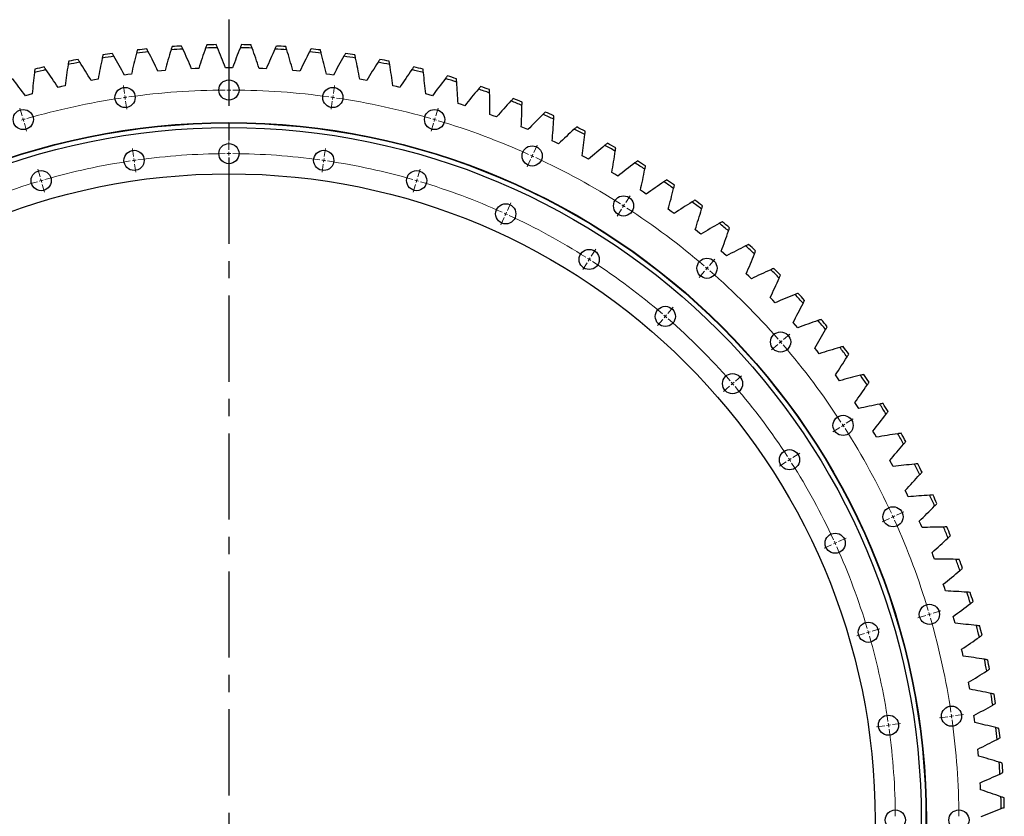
# Model space of a CAD drawing. Header units: millimetres. Extents: x 1009 to 11354, y 2065 to 9958.
# Tile 3 of 18: x 2975 to 4245, y 3929 to 4956. Entities that reach past the tile are written whole.
import ezdxf

# ---------------------------------------------------------------- set-up
doc = ezdxf.new("R2010")
doc.units = ezdxf.units.MM
doc.header["$LTSCALE"] = 50
doc.linetypes.add('CENTER', pattern=[10.16, 6.35, -1.27, 1.27, -1.27])

msp = doc.modelspace()

# ---------------------------------------------------------------- linework, layer by layer
at = {"linetype": 'CENTER', "ltscale": 0.35}
msp.add_line((3245.2, 4955.6), (3245.2, 2892.2), dxfattribs=at)
at = {"color": 7, "linetype": 'Continuous', "lineweight": 25}
for p, q in [((3158.3, 4889.7), (3153.7, 4889.3)), ((3162.8, 4890.1), (3158.3, 4889.7)), ((3201.7, 4892.6), (3197.1, 4892.4)), ((3206.2, 4892.8), (3201.7, 4892.6)), ((3245.2, 4893.6), (3240.6, 4893.6)), ((3249.8, 4893.6), (3245.2, 4893.6)), ((3288.7, 4892.6), (3284.1, 4892.8)), ((3293.3, 4892.4), (3288.7, 4892.6)), ((3332.1, 4889.7), (3327.6, 4890.1)), ((3336.7, 4889.3), (3332.1, 4889.7)), ((3072, 4878), (3067.5, 4877.2)), ((3076.5, 4878.8), (3072, 4878)), ((3115, 4884.8), (3110.5, 4884.2)), ((3119.5, 4885.4), (3115, 4884.8)), ((3375.4, 4884.8), (3370.8, 4885.4)), ((3379.9, 4884.2), (3375.4, 4884.8)), ((3418.3, 4878), (3413.8, 4878.8)), ((3422.8, 4877.2), (3418.3, 4878)), ((3029.4, 4869.3), (3025, 4868.3)), ((3033.9, 4870.3), (3029.4, 4869.3)), ((3461, 4869.3), (3456.5, 4870.3)), ((3465.4, 4868.3), (3461, 4869.3)), ((2987.2, 4858.7), (2982.8, 4857.4)), ((2991.6, 4859.9), (2987.2, 4858.7)), ((3503.2, 4858.7), (3498.8, 4859.9)), ((3507.6, 4857.4), (3503.2, 4858.7)), ((3544.8, 4846.2), (3540.5, 4847.6)), ((3549.2, 4844.7), (3544.8, 4846.2)), ((3585.9, 4831.8), (3581.6, 4833.4)), ((3590.2, 4830.2), (3585.9, 4831.8)), ((3626.3, 4815.6), (3622.1, 4817.4)), ((3630.5, 4813.8), (3626.3, 4815.6)), ((3665.9, 4797.6), (3661.8, 4799.6)), ((3670, 4795.6), (3665.9, 4797.6)), ((3704.7, 4777.8), (3700.7, 4780)), ((3708.7, 4775.6), (3704.7, 4777.8)), ((3742.6, 4756.4), (3738.6, 4758.7)), ((3746.5, 4754), (3742.6, 4756.4)), ((3779.4, 4733.2), (3775.6, 4735.7)), ((3783.2, 4730.7), (3779.4, 4733.2)), ((3815.2, 4708.4), (3811.5, 4711.1)), ((3818.9, 4705.7), (3815.2, 4708.4)), ((3849.8, 4682.1), (3846.2, 4684.9)), ((3853.4, 4679.2), (3849.8, 4682.1)), ((3883.2, 4654.2), (3879.8, 4657.2)), ((3886.6, 4651.1), (3883.2, 4654.2)), ((3915.3, 4624.8), (3912, 4628)), ((3918.6, 4621.6), (3915.3, 4624.8)), ((3946.1, 4594), (3942.9, 4597.3)), ((3949.2, 4590.7), (3946.1, 4594)), ((3975.5, 4561.9), (3972.4, 4565.3)), ((3978.4, 4558.5), (3975.5, 4561.9)), ((4003.3, 4528.5), (4000.5, 4532.1)), ((4006.2, 4524.9), (4003.3, 4528.5)), ((4029.7, 4493.9), (4027, 4497.6)), ((4032.4, 4490.2), (4029.7, 4493.9)), ((4054.5, 4458.1), (4052, 4461.9)), ((4057, 4454.3), (4054.5, 4458.1)), ((4077.6, 4421.3), (4075.3, 4425.2)), ((4080, 4417.3), (4077.6, 4421.3)), ((4099.1, 4383.4), (4096.9, 4387.4)), ((4101.3, 4379.4), (4099.1, 4383.4)), ((4118.9, 4344.6), (4116.9, 4348.8)), ((4120.8, 4340.5), (4118.9, 4344.6)), ((4136.9, 4305), (4135.1, 4309.2)), ((4138.7, 4300.8), (4136.9, 4305)), ((4153.1, 4264.6), (4151.5, 4268.9)), ((4154.7, 4260.3), (4153.1, 4264.6)), ((4167.4, 4223.6), (4166, 4227.9)), ((4168.8, 4219.2), (4167.4, 4223.6)), ((4180, 4181.9), (4178.7, 4186.3)), ((4181.2, 4177.5), (4180, 4181.9)), ((4190.6, 4139.7), (4189.6, 4144.1)), ((4191.6, 4135.2), (4190.6, 4139.7)), ((4199.3, 4097), (4198.5, 4101.5)), ((4200.1, 4092.5), (4199.3, 4097)), ((4206.1, 4054.1), (4205.5, 4058.6)), ((4206.7, 4049.5), (4206.1, 4054.1)), ((4211, 4010.8), (4210.6, 4015.4)), ((4211.4, 4006.3), (4211, 4010.8)), ((4213.9, 3967.4), (4213.7, 3972)), ((4214.1, 3962.8), (4213.9, 3967.4))]:
    msp.add_line(p, q, dxfattribs=at)
at = {"color": 0, "linetype": 'Continuous', "lineweight": 18}
for p, q in [((3245.2, 4869.9), (3245.2, 4880.4)), ((3110.6, 4860.3), (3109.1, 4870.7)), ((3245.2, 4864.9), (3245.2, 4867.4)), ((3245.2, 4864.9), (3245.2, 4862.4)), ((3379.8, 4860.3), (3381.3, 4870.7)), ((3111.3, 4855.3), (3110.9, 4857.8)), ((3111.3, 4855.3), (3111.6, 4852.8)), ((3112, 4850.4), (3113.5, 4840)), ((3245.2, 4859.9), (3245.2, 4849.4)), ((3378.4, 4850.4), (3376.9, 4840)), ((3379.1, 4855.3), (3378.7, 4852.8)), ((3379.1, 4855.3), (3379.5, 4857.8)), ((2978.7, 4831.6), (2975.7, 4841.7)), ((3511.7, 4831.6), (3514.7, 4841.7)), ((2980.1, 4826.8), (2979.4, 4829.2)), ((2980.1, 4826.8), (2980.8, 4824.4)), ((3510.3, 4826.8), (3509.6, 4824.4)), ((3510.3, 4826.8), (3511, 4829.2)), ((2981.5, 4822), (2984.4, 4811.9)), ((3508.9, 4822), (3505.9, 4811.9)), ((3245.2, 4787.9), (3245.2, 4798.4)), ((3122.2, 4779.1), (3120.7, 4789.5)), ((3245.2, 4782.9), (3245.2, 4785.4)), ((3368.1, 4779.1), (3369.6, 4789.5)), ((3638.2, 4784.4), (3642.5, 4794)), ((3122.9, 4774.2), (3122.6, 4776.6)), ((3122.9, 4774.2), (3123.3, 4771.7)), ((3245.2, 4782.9), (3245.2, 4780.4)), ((3245.2, 4777.9), (3245.2, 4767.4)), ((3367.4, 4774.2), (3367.1, 4771.7)), ((3367.4, 4774.2), (3367.8, 4776.6)), ((3634, 4775.3), (3629.7, 4765.8)), ((3636.1, 4779.9), (3635.1, 4777.6)), ((3636.1, 4779.9), (3637.1, 4782.1)), ((3001.8, 4752.9), (2998.8, 4763)), ((3123.6, 4769.2), (3125.1, 4758.8)), ((3366.7, 4769.2), (3365.2, 4758.8)), ((3488.6, 4752.9), (3491.6, 4763)), ((3003.2, 4748.1), (3002.5, 4750.5)), ((3003.2, 4748.1), (3003.9, 4745.7)), ((3487.2, 4748.1), (3486.5, 4745.7)), ((3487.2, 4748.1), (3487.9, 4750.5)), ((3004.6, 4743.3), (3007.5, 4733.2)), ((3485.8, 4743.3), (3482.8, 4733.2)), ((3756.6, 4719.7), (3762.3, 4728.6)), ((3604.1, 4709.8), (3608.5, 4719.4)), ((3751.2, 4711.3), (3745.5, 4702.5)), ((3753.9, 4715.5), (3752.6, 4713.4)), ((3753.9, 4715.5), (3755.3, 4717.6)), ((3600, 4700.7), (3595.6, 4691.2)), ((3602, 4705.3), (3601, 4703)), ((3602, 4705.3), (3603.1, 4707.5)), ((3712.3, 4650.7), (3718, 4659.6)), ((3709.6, 4646.5), (3708.2, 4644.4)), ((3709.6, 4646.5), (3710.9, 4648.6)), ((3864.7, 4638.8), (3871.6, 4646.8)), ((3706.9, 4642.3), (3701.2, 4633.5)), ((3861.4, 4635.1), (3859.8, 4633.2)), ((3861.4, 4635.1), (3863, 4636.9)), ((3858.1, 4631.3), (3851.3, 4623.3)), ((3811, 4576.9), (3817.9, 4584.8)), ((3804.4, 4569.3), (3797.6, 4561.4)), ((3807.7, 4573.1), (3806.1, 4571.2)), ((3807.7, 4573.1), (3809.3, 4575)), ((3960.1, 4543.4), (3968.1, 4550.3)), ((3952.6, 4536.8), (3944.6, 4530)), ((3956.3, 4540.1), (3954.5, 4538.5)), ((3956.3, 4540.1), (3958.2, 4541.8)), ((3898.2, 4489.7), (3906.1, 4496.6)), ((3890.6, 4483.1), (3882.7, 4476.3)), ((3894.4, 4486.4), (3892.5, 4484.8)), ((3894.4, 4486.4), (3896.3, 4488.1)), ((4032.6, 4429.9), (4023.8, 4424.3)), ((4036.8, 4432.6), (4034.7, 4431.3)), ((4036.8, 4432.6), (4038.9, 4434)), ((4041, 4435.3), (4049.8, 4441)), ((3972, 4391), (3980.9, 4396.7)), ((3963.6, 4385.6), (3954.8, 4379.9)), ((3967.8, 4388.3), (3965.7, 4387)), ((3967.8, 4388.3), (3969.9, 4389.7)), ((4101.2, 4314.8), (4103.4, 4315.8)), ((4105.7, 4316.9), (4115.2, 4321.2)), ((4096.6, 4312.7), (4087.1, 4308.4)), ((4101.2, 4314.8), (4098.9, 4313.8)), ((4022, 4278.7), (4012.5, 4274.3)), ((4026.6, 4280.7), (4024.3, 4279.7)), ((4026.6, 4280.7), (4028.8, 4281.8)), ((4031.1, 4282.8), (4040.7, 4287.2)), ((4148.1, 4189), (4145.7, 4188.3)), ((4148.1, 4189), (4150.5, 4189.7)), ((4152.9, 4190.4), (4162.9, 4193.4)), ((4143.3, 4187.6), (4133.2, 4184.6)), ((4064.6, 4164.5), (4054.5, 4161.5)), ((4069.4, 4165.9), (4067, 4165.2)), ((4069.4, 4165.9), (4071.8, 4166.6)), ((4074.2, 4167.3), (4084.3, 4170.3)), ((4171.7, 4057.1), (4161.3, 4055.6)), ((4176.6, 4057.8), (4174.1, 4057.5)), ((4176.6, 4057.8), (4179.1, 4058.2)), ((4181.6, 4058.5), (4192, 4060)), ((4090.5, 4045.4), (4080.1, 4043.9)), ((4095.4, 4046.1), (4093, 4045.8)), ((4095.4, 4046.1), (4097.9, 4046.5)), ((4100.4, 4046.9), (4110.8, 4048.4))]:
    msp.add_line(p, q, dxfattribs=at)
at = {"color": 7, "linetype": 'Continuous', "lineweight": 25}
for centre, radius in [((3245.2, 4864.9), 13), ((3111.3, 4855.3), 13), ((3379.1, 4855.3), 13), ((2980.1, 4826.8), 13), ((3510.3, 4826.8), 13), ((3245.2, 3923.9), 899), ((3245.2, 3923.9), 898.5), ((3245.2, 3923.9), 892.5), ((3122.9, 4774.2), 13), ((3245.2, 4782.9), 13), ((3367.4, 4774.2), 13), ((3636.1, 4779.9), 13), ((3003.2, 4748.1), 13), ((3487.2, 4748.1), 13), ((3245.2, 3923.9), 833), ((3753.9, 4715.5), 13), ((3602, 4705.3), 13), ((3709.6, 4646.5), 13), ((3861.4, 4635.1), 13), ((3807.7, 4573.1), 13), ((3956.3, 4540.1), 13), ((3894.4, 4486.4), 13), ((4036.8, 4432.6), 13), ((3967.8, 4388.3), 13), ((4101.2, 4314.8), 13), ((4026.6, 4280.7), 13), ((4148.1, 4189), 13), ((4069.4, 4165.9), 13), ((4176.6, 4057.8), 13), ((4095.4, 4046.1), 13), ((4104.2, 3923.9), 13), ((4186.2, 3923.9), 13)]:
    msp.add_circle(centre, radius, dxfattribs=at)
for radius, start, end in [(999.6, 98.6495, 99.3505), (995.6, 95.988, 96.8691), (999.6, 96.0781, 96.779), (995.6, 93.4166, 94.2977), (999.6, 93.5067, 94.2076), (995.6, 90.8452, 91.7262), (999.6, 90.9352, 91.6362), (995.6, 88.2738, 89.1548), (999.6, 88.3638, 89.0648), (995.6, 85.7023, 86.5834), (999.6, 85.7924, 86.4933), (995.6, 83.1309, 84.012), (999.6, 83.221, 83.9219), (999.6, 80.6495, 81.3505), (995.6, 101.1309, 102.012), (999.6, 101.221, 101.9219), (995.6, 98.5595, 99.4405), (995.6, 80.5595, 81.4405), (995.6, 77.988, 78.8691), (999.6, 78.0781, 78.779), (995.6, 103.7023, 104.5834), (999.6, 103.7924, 104.4933), (995.6, 75.4166, 76.2977), (999.6, 75.5067, 76.2076), (995.6, 72.8452, 73.7262), (999.6, 72.9352, 73.6362), (995.6, 70.2738, 71.1548), (999.6, 70.3638, 71.0648), (995.6, 67.7023, 68.5834), (999.6, 67.7924, 68.4933), (999.6, 65.221, 65.9219), (995.6, 65.1309, 66.012), (995.6, 62.5595, 63.4405), (999.6, 62.6495, 63.3505), (995.6, 59.988, 60.8691), (999.6, 60.0781, 60.779), (999.6, 57.5067, 58.2076), (995.6, 57.4166, 58.2977), (999.6, 54.9352, 55.6362), (995.6, 54.8452, 55.7262), (999.6, 52.3638, 53.0648), (995.6, 52.2738, 53.1548), (995.6, 49.7023, 50.5834), (999.6, 49.7924, 50.4933), (995.6, 47.1309, 48.012), (999.6, 47.221, 47.9219), (995.6, 44.5595, 45.4405), (999.6, 44.6495, 45.3505), (995.6, 41.988, 42.8691), (999.6, 42.0781, 42.779), (999.6, 39.5067, 40.2076), (995.6, 39.4166, 40.2977), (995.6, 36.8452, 37.7262), (999.6, 36.9352, 37.6362), (995.6, 34.2738, 35.1548), (999.6, 34.3638, 35.0648), (995.6, 31.7023, 32.5834), (999.6, 31.7924, 32.4933), (995.6, 29.1309, 30.012), (999.6, 29.221, 29.9219), (995.6, 26.5595, 27.4405), (999.6, 26.6495, 27.3505), (995.6, 23.988, 24.8691), (999.6, 24.0781, 24.779), (995.6, 21.4166, 22.2977), (999.6, 21.5067, 22.2076), (995.6, 18.8452, 19.7262), (999.6, 18.9352, 19.6362), (995.6, 16.2738, 17.1548), (999.6, 16.3638, 17.0648), (995.6, 13.7023, 14.5834), (999.6, 13.7924, 14.4933), (995.6, 11.1309, 12.012), (999.6, 11.221, 11.9219), (995.6, 8.5595, 9.4405), (999.6, 8.6495, 9.3505), (995.6, 5.988, 6.8691), (999.6, 6.0781, 6.779), (995.6, 3.4166, 4.2977), (999.6, 3.5067, 4.2076), (995.6, 0.8452, 1.7262), (999.6, 0.9352, 1.6362)]:
    msp.add_arc((3245.2, 3923.9), radius, start, end, dxfattribs=at)
at = {"color": 0, "linetype": 'Continuous', "lineweight": 18}
for radius, start, end in [(941, 90.3044, 97.8774), (941, 90, 90.1522), (941, 89.8478, 90), (941, 82.1226, 89.6956), (941, 98.4863, 106.0592), (941, 98.1818, 98.334), (941, 98.0296, 98.1818), (941, 81.8182, 81.9704), (941, 81.666, 81.8182), (941, 73.9408, 81.5137), (941, 106.3636, 106.5159), (941, 106.2114, 106.3636), (941, 73.6364, 73.7886), (941, 73.4841, 73.6364), (941, 65.759, 73.3319), (859, 98.5153, 106.0301), (859, 98.1818, 98.3486), (859, 98.0151, 98.1818), (859, 90.3335, 97.8483), (859, 90, 90.1668), (859, 89.8332, 90), (859, 82.1517, 89.6665), (859, 81.8182, 81.9849), (859, 81.6514, 81.8182), (859, 73.9699, 81.4847), (941, 65.4545, 65.6068), (941, 65.3023, 65.4545), (941, 57.5772, 65.1501), (859, 106.6971, 114.212), (859, 106.3636, 106.5304), (859, 106.1969, 106.3636), (859, 73.6364, 73.8031), (859, 73.4696, 73.6364), (859, 65.788, 73.3029), (941, 57.2727, 57.4249), (941, 57.1205, 57.2727), (941, 49.3954, 56.9683), (859, 65.4545, 65.6213), (859, 65.2878, 65.4545), (859, 57.6062, 65.121), (859, 57.2727, 57.4395), (859, 57.106, 57.2727), (859, 49.4244, 56.9392), (941, 49.0909, 49.2431), (941, 48.9387, 49.0909), (941, 41.2135, 48.7865), (859, 49.0909, 49.2577), (859, 48.9242, 49.0909), (859, 41.2426, 48.7574), (941, 40.9091, 41.0613), (941, 40.7569, 40.9091), (941, 33.0317, 40.6046), (859, 40.9091, 41.0758), (859, 40.7423, 40.9091), (859, 33.0608, 40.5756), (941, 32.7273, 32.8795), (941, 32.5751, 32.7273), (941, 24.8499, 32.4228), (859, 32.7273, 32.894), (859, 32.5605, 32.7273), (859, 24.879, 32.3938), (941, 24.5455, 24.6977), (941, 24.3932, 24.5455), (941, 16.6681, 24.241), (859, 24.5455, 24.7122), (859, 24.3787, 24.5455), (859, 16.6971, 24.212), (941, 16.3636, 16.5159), (941, 16.2114, 16.3636), (941, 8.4863, 16.0592), (859, 16.3636, 16.5304), (859, 16.1969, 16.3636), (859, 8.5153, 16.0301), (859, 8.1818, 8.3486), (941, 8.1818, 8.334), (941, 8.0296, 8.1818), (941, 0.3044, 7.8774), (859, 8.0151, 8.1818), (859, 0.3335, 7.8483)]:
    msp.add_arc((3245.2, 3923.9), radius, start, end, dxfattribs=at)
at = {"color": 7, "linetype": 'Continuous', "lineweight": 25}
for points in [[(3097, 4908.4), (3096.3, 4909.7), (3095.6, 4910.9), (3094.9, 4912.1)], [(3126.1, 4912.4), (3123.8, 4903.4), (3121.6, 4894.4), (3119.5, 4885.4)], [(3127.2, 4916.5), (3126.8, 4915.1), (3126.5, 4913.7), (3126.1, 4912.4)], [(3141.3, 4914.1), (3140.7, 4915.3), (3140, 4916.6), (3139.3, 4917.9)], [(3153.7, 4889.3), (3149.7, 4897.6), (3145.6, 4905.9), (3141.3, 4914.1)], [(3170.6, 4916.7), (3167.9, 4907.9), (3165.3, 4899), (3162.8, 4890.1)], [(3171.8, 4920.8), (3171.4, 4919.4), (3171, 4918.1), (3170.6, 4916.7)], [(3185.9, 4917.7), (3185.3, 4919), (3184.7, 4920.3), (3184, 4921.6)], [(3197.1, 4892.4), (3193.5, 4900.9), (3189.7, 4909.3), (3185.9, 4917.7)], [(3215.2, 4919), (3212.1, 4910.3), (3209.1, 4901.6), (3206.2, 4892.8)], [(3216.6, 4923.1), (3216.2, 4921.7), (3215.7, 4920.4), (3215.2, 4919)], [(3230.5, 4919.4), (3230, 4920.7), (3229.4, 4922), (3228.9, 4923.4)], [(3240.6, 4893.6), (3237.4, 4902.2), (3234, 4910.8), (3230.5, 4919.4)], [(3259.9, 4919.4), (3256.4, 4910.8), (3253, 4902.2), (3249.8, 4893.6)], [(3261.5, 4923.4), (3261, 4922), (3260.4, 4920.7), (3259.9, 4919.4)], [(3275.2, 4919), (3274.7, 4920.4), (3274.2, 4921.7), (3273.7, 4923.1)], [(3284.1, 4892.8), (3281.3, 4901.6), (3278.3, 4910.3), (3275.2, 4919)], [(3304.5, 4917.7), (3300.7, 4909.3), (3296.9, 4900.9), (3293.3, 4892.4)], [(3306.3, 4921.6), (3305.7, 4920.3), (3305.1, 4919), (3304.5, 4917.7)], [(3319.8, 4916.7), (3319.4, 4918.1), (3319, 4919.4), (3318.5, 4920.8)], [(3327.6, 4890.1), (3325.1, 4899), (3322.5, 4907.9), (3319.8, 4916.7)], [(3349, 4914.1), (3344.8, 4905.9), (3340.7, 4897.6), (3336.7, 4889.3)], [(3351, 4917.9), (3350.4, 4916.6), (3349.7, 4915.3), (3349, 4914.1)], [(3364.3, 4912.4), (3363.9, 4913.7), (3363.5, 4915.1), (3363.2, 4916.5)], [(3370.8, 4885.4), (3368.8, 4894.4), (3366.6, 4903.4), (3364.3, 4912.4)], [(3395.5, 4912.1), (3394.8, 4910.9), (3394.1, 4909.7), (3393.4, 4908.4)], [(3038.7, 4901.9), (3038.5, 4900.5), (3038.2, 4899.1), (3038, 4897.7)], [(3053, 4900.8), (3052.2, 4902), (3051.4, 4903.2), (3050.7, 4904.4)], [(3067.5, 4877.2), (3062.8, 4885.1), (3057.9, 4893), (3053, 4900.8)], [(3081.9, 4906), (3080, 4897), (3078.2, 4887.9), (3076.5, 4878.8)], [(3082.8, 4910.2), (3082.5, 4908.8), (3082.2, 4907.4), (3081.9, 4906)], [(3110.5, 4884.2), (3106.1, 4892.3), (3101.6, 4900.4), (3097, 4908.4)], [(3393.4, 4908.4), (3388.8, 4900.4), (3384.3, 4892.3), (3379.9, 4884.2)], [(3408.5, 4906), (3408.2, 4907.4), (3407.9, 4908.8), (3407.6, 4910.2)], [(3413.8, 4878.8), (3412.2, 4887.9), (3410.4, 4897), (3408.5, 4906)], [(3437.4, 4900.8), (3432.4, 4893), (3427.6, 4885.1), (3422.8, 4877.2)], [(3439.7, 4904.4), (3438.9, 4903.2), (3438.2, 4902), (3437.4, 4900.8)], [(3452.4, 4897.7), (3452.2, 4899.1), (3451.9, 4900.5), (3451.7, 4901.9)], [(2994.5, 4887.4), (2993.4, 4878.2), (2992.5, 4869.1), (2991.6, 4859.9)], [(2995, 4891.7), (2994.8, 4890.3), (2994.7, 4888.8), (2994.5, 4887.4)], [(3009.4, 4891.2), (3008.5, 4892.3), (3007.7, 4893.5), (3006.9, 4894.7)], [(3025, 4868.3), (3019.9, 4876), (3014.7, 4883.6), (3009.4, 4891.2)], [(3038, 4897.7), (3036.5, 4888.6), (3035.1, 4879.5), (3033.9, 4870.3)], [(3456.5, 4870.3), (3455.3, 4879.5), (3453.9, 4888.6), (3452.4, 4897.7)], [(3481, 4891.2), (3475.7, 4883.6), (3470.5, 4876), (3465.4, 4868.3)], [(3483.5, 4894.7), (3482.7, 4893.5), (3481.8, 4892.3), (3481, 4891.2)], [(3495.9, 4887.4), (3495.7, 4888.8), (3495.5, 4890.3), (3495.4, 4891.7)], [(3498.8, 4859.9), (3497.9, 4869.1), (3497, 4878.2), (3495.9, 4887.4)], [(2982.8, 4857.4), (2977.4, 4864.9), (2971.8, 4872.3), (2966.2, 4879.6)], [(3524.2, 4879.6), (3518.5, 4872.3), (3513, 4864.9), (3507.6, 4857.4)], [(3526.8, 4883), (3525.9, 4881.9), (3525.1, 4880.7), (3524.2, 4879.6)], [(3538.8, 4875.2), (3538.7, 4876.6), (3538.6, 4878.1), (3538.5, 4879.5)], [(3540.5, 4847.6), (3540.1, 4856.8), (3539.5, 4866), (3538.8, 4875.2)], [(3566.8, 4866.1), (3560.8, 4859.1), (3555, 4851.9), (3549.2, 4844.7)], [(3569.6, 4869.4), (3568.6, 4868.3), (3567.7, 4867.2), (3566.8, 4866.1)], [(3581.2, 4861.1), (3581.2, 4862.5), (3581.1, 4863.9), (3581.1, 4865.4)], [(3581.6, 4833.4), (3581.6, 4842.6), (3581.5, 4851.8), (3581.2, 4861.1)], [(3608.7, 4850.8), (3602.5, 4844), (3596.3, 4837.1), (3590.2, 4830.2)], [(3611.6, 4853.9), (3610.7, 4852.9), (3609.7, 4851.8), (3608.7, 4850.8)], [(3622.9, 4845.1), (3623, 4846.5), (3623, 4847.9), (3623, 4849.3)], [(3622.1, 4817.4), (3622.5, 4826.6), (3622.8, 4835.8), (3622.9, 4845.1)], [(3653, 4836.5), (3652, 4835.5), (3651, 4834.5), (3649.9, 4833.5)], [(3649.9, 4833.5), (3643.4, 4827), (3636.9, 4820.4), (3630.5, 4813.8)], [(3661.8, 4799.6), (3662.6, 4808.7), (3663.3, 4818), (3663.9, 4827.2)], [(3663.9, 4827.2), (3664, 4828.6), (3664.1, 4830), (3664.1, 4831.5)], [(3690.3, 4814.4), (3683.5, 4808.2), (3676.7, 4802), (3670, 4795.6)], [(3693.5, 4817.3), (3692.5, 4816.4), (3691.4, 4815.4), (3690.3, 4814.4)], [(3704, 4807.5), (3704.1, 4808.9), (3704.3, 4810.3), (3704.4, 4811.8)], [(3700.7, 4780), (3701.9, 4789.1), (3703, 4798.3), (3704, 4807.5)], [(3729.9, 4793.6), (3722.7, 4787.7), (3715.7, 4781.7), (3708.7, 4775.6)], [(3733.2, 4796.3), (3732.1, 4795.4), (3731, 4794.5), (3729.9, 4793.6)], [(3738.6, 4758.7), (3740.3, 4767.8), (3741.8, 4776.9), (3743.2, 4786)], [(3743.2, 4786), (3743.4, 4787.4), (3743.6, 4788.8), (3743.8, 4790.3)], [(3771.8, 4773.5), (3770.7, 4772.7), (3769.5, 4771.8), (3768.4, 4770.9)], [(3768.4, 4770.9), (3761, 4765.4), (3753.7, 4759.7), (3746.5, 4754)], [(3775.6, 4735.7), (3777.6, 4744.7), (3779.5, 4753.7), (3781.3, 4762.8)], [(3781.3, 4762.8), (3781.6, 4764.2), (3781.9, 4765.6), (3782.2, 4767)], [(3809.4, 4749), (3808.2, 4748.2), (3807, 4747.4), (3805.9, 4746.6)], [(3805.9, 4746.6), (3798.2, 4741.4), (3790.7, 4736.1), (3783.2, 4730.7)], [(3811.5, 4711.1), (3813.9, 4720), (3816.2, 4728.9), (3818.4, 4737.9)], [(3818.4, 4737.9), (3818.8, 4739.3), (3819.1, 4740.7), (3819.5, 4742.1)], [(3845.9, 4722.9), (3844.6, 4722.1), (3843.4, 4721.4), (3842.2, 4720.6)], [(3842.2, 4720.6), (3834.4, 4715.8), (3826.6, 4710.8), (3818.9, 4705.7)], [(3846.2, 4684.9), (3849.1, 4693.7), (3851.8, 4702.5), (3854.4, 4711.4)], [(3854.4, 4711.4), (3854.8, 4712.7), (3855.2, 4714.1), (3855.6, 4715.5)], [(3877.3, 4693), (3869.3, 4688.5), (3861.3, 4683.9), (3853.4, 4679.2)], [(3881.1, 4695.1), (3879.8, 4694.4), (3878.6, 4693.7), (3877.3, 4693)], [(3879.8, 4657.2), (3883, 4665.8), (3886.1, 4674.5), (3889.1, 4683.2)], [(3889.1, 4683.2), (3889.6, 4684.6), (3890, 4685.9), (3890.5, 4687.3)], [(3911.2, 4663.9), (3903, 4659.8), (3894.8, 4655.5), (3886.6, 4651.1)], [(3915.1, 4665.8), (3913.8, 4665.2), (3912.5, 4664.6), (3911.2, 4663.9)], [(3912, 4628), (3915.6, 4636.4), (3919.1, 4645), (3922.5, 4653.6)], [(3922.5, 4653.6), (3923, 4654.9), (3923.6, 4656.2), (3924.1, 4657.6)], [(3943.7, 4633.3), (3935.3, 4629.5), (3926.9, 4625.6), (3918.6, 4621.6)], [(3947.7, 4635), (3946.4, 4634.5), (3945.1, 4633.9), (3943.7, 4633.3)], [(3942.9, 4597.3), (3946.9, 4605.7), (3950.8, 4614), (3954.6, 4622.5)], [(3954.6, 4622.5), (3955.2, 4623.8), (3955.7, 4625.1), (3956.3, 4626.4)], [(3974.9, 4601.2), (3966.3, 4597.8), (3957.7, 4594.3), (3949.2, 4590.7)], [(3978.9, 4602.8), (3977.5, 4602.3), (3976.2, 4601.8), (3974.9, 4601.2)], [(3972.4, 4565.3), (3976.8, 4573.5), (3981.1, 4581.7), (3985.2, 4589.9)], [(3985.2, 4589.9), (3985.8, 4591.2), (3986.5, 4592.5), (3987.1, 4593.8)], [(4008.6, 4569.2), (4007.2, 4568.7), (4005.9, 4568.3), (4004.5, 4567.8)], [(4004.5, 4567.8), (3995.8, 4564.8), (3987.1, 4561.7), (3978.4, 4558.5)], [(4014.3, 4556.1), (4015, 4557.3), (4015.7, 4558.6), (4016.4, 4559.8)], [(4000.5, 4532.1), (4005.2, 4540), (4009.8, 4548), (4014.3, 4556.1)], [(4032.6, 4533.1), (4023.8, 4530.5), (4015, 4527.8), (4006.2, 4524.9)], [(4036.8, 4534.3), (4035.4, 4533.9), (4034, 4533.5), (4032.6, 4533.1)], [(4027, 4497.6), (4032.1, 4505.3), (4037.1, 4513.1), (4041.9, 4520.9)], [(4041.9, 4520.9), (4042.7, 4522.1), (4043.4, 4523.3), (4044.2, 4524.6)], [(4059.2, 4497.2), (4050.2, 4494.9), (4041.3, 4492.6), (4032.4, 4490.2)], [(4063.4, 4498.2), (4062, 4497.8), (4060.6, 4497.5), (4059.2, 4497.2)], [(4052, 4461.9), (4057.4, 4469.4), (4062.7, 4476.9), (4067.9, 4484.6)], [(4067.9, 4484.6), (4068.7, 4485.7), (4069.5, 4486.9), (4070.3, 4488.1)], [(4084.1, 4460.1), (4075, 4458.3), (4066, 4456.3), (4057, 4454.3)], [(4088.3, 4460.9), (4086.9, 4460.6), (4085.5, 4460.3), (4084.1, 4460.1)], [(4075.3, 4425.2), (4081, 4432.4), (4086.7, 4439.7), (4092.2, 4447.1)], [(4092.2, 4447.1), (4093.1, 4448.2), (4094, 4449.4), (4094.8, 4450.5)], [(4107.3, 4421.9), (4098.2, 4420.5), (4089.1, 4419), (4080, 4417.3)], [(4111.5, 4422.5), (4110.1, 4422.3), (4108.7, 4422.1), (4107.3, 4421.9)], [(4096.9, 4387.4), (4103, 4394.4), (4109, 4401.4), (4114.9, 4408.6)], [(4114.9, 4408.6), (4115.8, 4409.7), (4116.7, 4410.8), (4117.6, 4411.9)], [(4128.8, 4382.7), (4119.6, 4381.7), (4110.4, 4380.6), (4101.3, 4379.4)], [(4133, 4383.1), (4131.6, 4383), (4130.2, 4382.9), (4128.8, 4382.7)], [(4116.9, 4348.8), (4123.2, 4355.4), (4129.5, 4362.2), (4135.7, 4369.1)], [(4135.7, 4369.1), (4136.7, 4370.1), (4137.6, 4371.2), (4138.6, 4372.3)], [(4148.5, 4342.6), (4139.2, 4342), (4130, 4341.3), (4120.8, 4340.5)], [(4152.8, 4342.9), (4151.3, 4342.8), (4149.9, 4342.7), (4148.5, 4342.6)], [(4135.1, 4309.2), (4141.7, 4315.6), (4148.3, 4322.1), (4154.8, 4328.7)], [(4154.8, 4328.7), (4155.8, 4329.7), (4156.8, 4330.7), (4157.8, 4331.7)], [(4166.3, 4301.6), (4157.1, 4301.5), (4147.9, 4301.2), (4138.7, 4300.8)], [(4170.6, 4301.7), (4169.2, 4301.7), (4167.8, 4301.7), (4166.3, 4301.6)], [(4172, 4287.4), (4173.1, 4288.4), (4174.1, 4289.4), (4175.2, 4290.4)], [(4151.5, 4268.9), (4158.4, 4275), (4165.3, 4281.2), (4172, 4287.4)], [(4182.4, 4259.9), (4173.1, 4260.2), (4163.9, 4260.3), (4154.7, 4260.3)], [(4186.7, 4259.8), (4185.2, 4259.9), (4183.8, 4259.9), (4182.4, 4259.9)], [(4166, 4227.9), (4173.2, 4233.7), (4180.4, 4239.5), (4187.4, 4245.5)], [(4187.4, 4245.5), (4188.5, 4246.4), (4189.6, 4247.3), (4190.7, 4248.3)], [(4196.5, 4217.6), (4187.3, 4218.2), (4178.1, 4218.8), (4168.8, 4219.2)], [(4200.8, 4217.2), (4199.3, 4217.3), (4197.9, 4217.5), (4196.5, 4217.6)], [(4178.7, 4186.3), (4186.2, 4191.7), (4193.6, 4197.3), (4200.9, 4202.9)], [(4200.9, 4202.9), (4202, 4203.8), (4203.2, 4204.6), (4204.3, 4205.5)], [(4208.7, 4174.6), (4199.5, 4175.7), (4190.4, 4176.6), (4181.2, 4177.5)], [(4213, 4174.1), (4211.6, 4174.2), (4210.1, 4174.4), (4208.7, 4174.6)], [(4189.6, 4144.1), (4197.3, 4149.2), (4204.9, 4154.4), (4212.5, 4159.7)], [(4212.5, 4159.7), (4213.6, 4160.6), (4214.8, 4161.4), (4216, 4162.2)], [(4219, 4131.1), (4209.9, 4132.6), (4200.7, 4134), (4191.6, 4135.2)], [(4223.2, 4130.4), (4221.8, 4130.6), (4220.4, 4130.9), (4219, 4131.1)], [(4198.5, 4101.5), (4206.4, 4106.3), (4214.3, 4111.1), (4222.1, 4116.1)], [(4222.1, 4116.1), (4223.3, 4116.9), (4224.5, 4117.6), (4225.7, 4118.4)], [(4227.3, 4087.2), (4218.3, 4089.1), (4209.2, 4090.9), (4200.1, 4092.5)], [(4231.5, 4086.3), (4230.1, 4086.6), (4228.7, 4086.9), (4227.3, 4087.2)], [(4229.7, 4072.1), (4230.9, 4072.8), (4232.2, 4073.5), (4233.4, 4074.2)], [(4205.5, 4058.6), (4213.6, 4063), (4221.7, 4067.5), (4229.7, 4072.1)], [(4233.6, 4043), (4224.7, 4045.3), (4215.7, 4047.5), (4206.7, 4049.5)], [(4237.8, 4041.9), (4236.4, 4042.3), (4235, 4042.6), (4233.6, 4043)], [(4210.6, 4015.4), (4218.9, 4019.4), (4227.1, 4023.5), (4235.4, 4027.8)], [(4235.4, 4027.8), (4236.6, 4028.4), (4237.9, 4029.1), (4239.2, 4029.7)], [(4238, 3998.5), (4229.2, 4001.2), (4220.3, 4003.8), (4211.4, 4006.3)], [(4242.1, 3997.2), (4240.7, 3997.7), (4239.4, 3998.1), (4238, 3998.5)], [(4213.7, 3972), (4222.2, 3975.6), (4230.6, 3979.4), (4239, 3983.2)], [(4239, 3983.2), (4240.3, 3983.8), (4241.6, 3984.4), (4242.9, 3985)], [(4240.3, 3953.9), (4231.6, 3957), (4222.9, 3960), (4214.1, 3962.8)], [(4244.4, 3952.4), (4243, 3952.9), (4241.7, 3953.4), (4240.3, 3953.9)], [(4214.9, 3928.5), (4223.5, 3931.7), (4232.1, 3935.1), (4240.7, 3938.6)], [(4240.7, 3938.6), (4242, 3939.1), (4243.3, 3939.7), (4244.7, 3940.2)]]:
    msp.add_open_spline(points, degree=3, dxfattribs=at)

doc.saveas('drawing.dxf')
